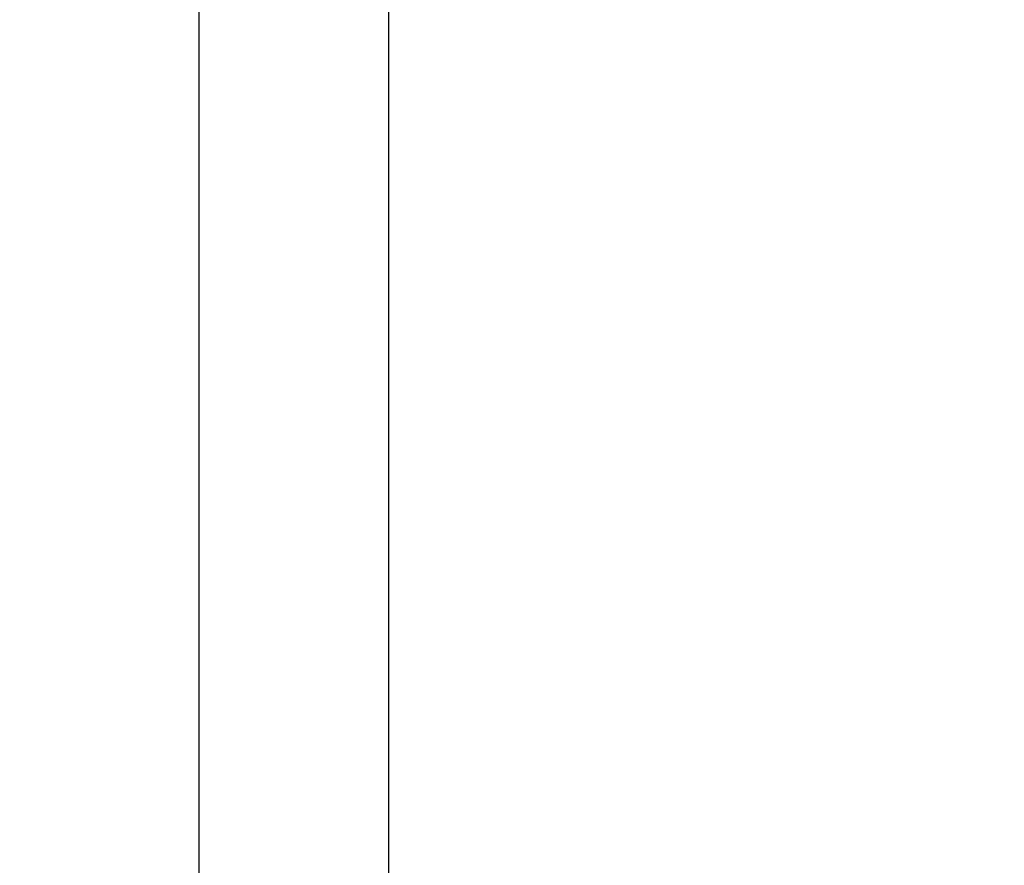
# Model space of a CAD drawing. Header units: millimetres. Extents: x -741 to 6994, y 0 to 4947.
# Tile 86 of 97: x 3929 to 4157, y 3425 to 3621. Entities that reach past the tile are written whole.
import ezdxf

# ---------------------------------------------------------------- set-up
doc = ezdxf.new("R2010")
doc.units = ezdxf.units.MM
doc.header["$LTSCALE"] = 384.676471
doc.layers.get('0').update_dxf_attribs({"linetype": 'CONTINUOUS'})
doc.layers.add('运动范围_DXF_BALLOON', color=7, linetype='CONTINUOUS')
doc.layers.add('运动范围_DXF_CONTINUOUS_LINE', color=7, linetype='CONTINUOUS')
doc.styles.get("Standard").update_dxf_attribs({"font": 'txt', "width": 0.7})
doc.dimstyles.new('DIMSTYLE_6', dxfattribs={"dimtxt": 58.823529, "dimasz": 35.294118, "dimexe": 1, "dimexo": 0, "dimgap": 2.5, "dimtad": 0, "dimtih": 1, "dimtoh": 1, "dimdec": 1, "dimdsep": 46, "dimtxsty": 'Standard', "dimblk": '_FILLED', "dimblk1": '_FILLED', "dimblk2": '_FILLED', "dimcen": 0.09, "dimclrt": 5, "dimazin": 2, "dimtp": 0.01, "dimtm": 0.01, "dimtfac": 1, "dimtofl": 0, "dimtmove": 0, "dimatfit": 3, "dimldrblk": '_FILLED', "dimfxl": 0, "dimtolj": 1, "dimarcsym": 0})

# ---------------------------------------------------------------- blocks, each defined once
blk = doc.blocks.new('*D25')
at = {"layer": '运动范围_DXF_BALLOON', "color": 2, "linetype": 'Continuous', "transparency": 16777216}
blk.add_line((3970.91, 2754.22), (3970.91, 4617.53), dxfattribs=at)
blk = doc.blocks.new('_FILLED')
at = {"color": 0, "linetype": 'ByBlock'}
blk.add_solid([(0, 0), (-1, 0.1667), (-1, -0.1667)], dxfattribs=at)
blk = doc.blocks.new('*D27')
at = {"layer": '运动范围_DXF_BALLOON', "color": 2, "linetype": 'Continuous', "transparency": 16777216}
for p, q in [((4151.85, 4213.65), (4151.85, 4617.53)), ((4014.75, 4104.27), (4151.85, 4213.65)), ((4014.75, 2896.93), (4014.75, 4104.27))]:
    blk.add_line(p, q, dxfattribs=at)
blk = doc.blocks.new('*D32')
at = {"layer": '运动范围_DXF_BALLOON', "color": 2, "linetype": 'Continuous', "transparency": 16777216}
blk.add_line((3761.09, 4416.11), (5504.8, 4416.11), dxfattribs=at)
blk = doc.blocks.new('*D34')
at = {"layer": '运动范围_DXF_BALLOON', "color": 2, "linetype": 'Continuous', "transparency": 16777216}
blk.add_line((5280.26, 2896.93), (5280.26, 4617.53), dxfattribs=at)

msp = doc.modelspace()

# ---------------------------------------------------------------- linework, layer by layer
at = {"layer": '运动范围_DXF_CONTINUOUS_LINE', "color": 2, "linetype": 'Continuous'}
msp.add_arc((3761.088, 2896.931), 1519.177, 329.783411, 184.530522, dxfattribs=at)

# ---------------------------------------------------------------- dimensions: what is measured, and where the dimension line sits
at = {"layer": '运动范围_DXF_BALLOON', "color": 2, "linetype": 'Continuous'}
for feature_location, offset, dtype, origin, picture, middle in [((3970.908, 2754.217), (0, 1863.317), 1, (3611.535, 2754.217), '*D25', (3956.202, 4646.945)), ((4014.748, 2896.931), (137.106, 1720.602), 1, (3611.535, 2896.931), '*D27', (4137.147, 4646.945)), ((5280.265, 2896.931), (0, 1720.602), 1, (3611.535, 2896.931), '*D34', (5265.559, 4646.945)), ((3761.088, 4416.108), (1743.716, 0), 0, (3761.088, 2359.931), '*D32', (5534.216, 4430.814))]:
    dim = msp.add_ordinate_dim(feature_location=feature_location, offset=offset, dtype=dtype, origin=origin, dimstyle='DIMSTYLE_6', dxfattribs=at)
    dim.commit()
    dim.dimension.update_dxf_attribs({"geometry": picture, "text_midpoint": middle})

doc.saveas('drawing.dxf')
